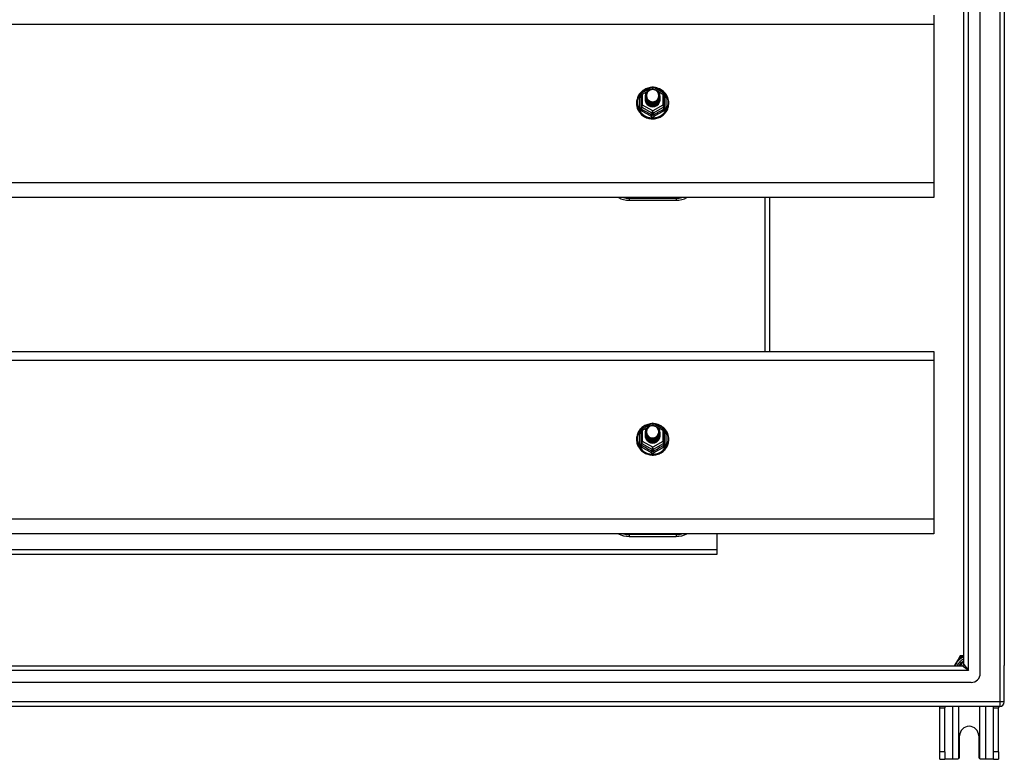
# Model space of a CAD drawing. Header units: inches. Extents: x 56.1 to 140.1, y 33.7 to 68.
# Tile 21 of 22: x 119.1 to 140.1, y 33.7 to 49.5. Entities that reach past the tile are written whole.
import ezdxf

# ---------------------------------------------------------------- set-up
doc = ezdxf.new("R2010")
doc.units = ezdxf.units.IN
doc.header["$MEASUREMENT"] = 0
doc.layers.add('Visible Edges(ANSI)', color=7, linetype='Continuous', lineweight=25)
doc.layers.add('Visible Tangent Edges(ANSI)', color=7, linetype='Continuous', lineweight=25)

msp = doc.modelspace()

# ---------------------------------------------------------------- linework, layer by layer
at = {"layer": 'Visible Edges(ANSI)'}
for p, q in [((139.551, 35.577), (139.551, 66.159)), ((139.197, 35.765), (139.197, 65.971)), ((140.063, 65.994), (140.063, 35.742)), ((138.563, 49.602), (138.563, 49.416)), ((138.563, 49.416), (138.563, 46.031)), ((132.309, 47.913), (132.309, 47.674)), ((132.329, 47.948), (132.544, 48.067)), ((132.409, 47.882), (132.409, 47.883)), ((132.582, 48.067), (132.797, 47.948)), ((132.817, 47.674), (132.817, 47.913)), ((132.309, 47.674), (132.309, 47.629)), ((132.409, 47.87), (132.409, 47.87)), ((132.409, 47.857), (132.409, 47.858)), ((132.409, 47.845), (132.409, 47.845)), ((132.409, 47.832), (132.409, 47.833)), ((132.409, 47.82), (132.409, 47.82)), ((132.409, 47.807), (132.409, 47.807)), ((132.716, 47.876), (132.716, 47.876)), ((132.716, 47.863), (132.716, 47.864)), ((132.716, 47.851), (132.716, 47.851)), ((132.716, 47.838), (132.716, 47.839)), ((132.716, 47.826), (132.716, 47.826)), ((132.716, 47.813), (132.716, 47.814)), ((132.817, 47.629), (132.817, 47.674)), ((132.545, 47.661), (132.543, 47.652)), ((138.563, 46.031), (138.563, 45.717)), ((138.563, 45.717), (98.929, 45.717)), ((132.063, 45.661), (133.063, 45.661)), ((135.063, 42.435), (135.063, 45.717)), ((98.929, 42.435), (138.563, 42.435)), ((138.563, 42.435), (138.563, 42.249)), ((138.563, 42.249), (138.563, 38.864)), ((132.309, 40.746), (132.309, 40.507)), ((132.329, 40.781), (132.544, 40.9)), ((132.582, 40.9), (132.797, 40.781)), ((132.817, 40.507), (132.817, 40.746)), ((132.409, 40.715), (132.409, 40.716)), ((132.409, 40.703), (132.409, 40.703)), ((132.409, 40.69), (132.409, 40.691)), ((132.409, 40.678), (132.409, 40.678)), ((132.409, 40.665), (132.409, 40.666)), ((132.409, 40.653), (132.409, 40.653)), ((132.409, 40.64), (132.409, 40.64)), ((132.716, 40.709), (132.716, 40.709)), ((132.716, 40.696), (132.716, 40.697)), ((132.716, 40.684), (132.716, 40.684)), ((132.716, 40.671), (132.716, 40.672)), ((132.716, 40.659), (132.716, 40.659)), ((132.716, 40.646), (132.716, 40.647)), ((132.309, 40.507), (132.309, 40.462)), ((132.545, 40.494), (132.543, 40.485)), ((132.817, 40.462), (132.817, 40.507)), ((138.563, 38.864), (138.563, 38.55)), ((138.563, 38.55), (98.929, 38.55)), ((132.063, 38.494), (133.063, 38.494)), ((133.938, 38.216), (133.938, 38.55)), ((105.688, 38.117), (133.938, 38.117)), ((133.938, 38.117), (133.938, 38.216)), ((139.115, 35.941), (139.097, 35.909)), ((139.169, 35.951), (139.132, 35.951)), ((139.197, 35.951), (139.169, 35.951)), ((98.96, 35.734), (139.166, 35.734)), ((139.097, 35.909), (138.996, 35.734)), ((140.063, 34.967), (140.063, 35.742)), ((139.354, 35.38), (98.771, 35.38)), ((139.964, 34.868), (98.929, 34.868)), ((138.688, 34.837), (138.688, 34.868)), ((138.793, 34.868), (138.793, 34.837)), ((139.833, 34.837), (139.833, 34.868)), ((139.938, 34.868), (139.938, 34.837)), ((138.688, 33.899), (138.688, 34.837)), ((138.793, 33.899), (138.793, 34.837)), ((139.833, 33.899), (139.833, 34.837)), ((139.938, 33.899), (139.938, 34.837)), ((139.11, 33.805), (139.11, 34.243)), ((139.516, 34.243), (139.516, 33.805)), ((138.688, 33.743), (138.688, 33.899)), ((138.793, 33.899), (138.793, 33.743)), ((139.833, 33.743), (139.833, 33.899)), ((139.938, 33.899), (139.938, 33.743)), ((138.688, 33.743), (138.793, 33.743)), ((138.957, 33.743), (138.793, 33.743)), ((139.048, 33.743), (138.957, 33.743)), ((139.669, 33.743), (139.578, 33.743)), ((139.833, 33.743), (139.669, 33.743)), ((139.833, 33.743), (139.938, 33.743))]:
    msp.add_line(p, q, dxfattribs=at)
at = {"layer": 'Visible Edges(ANSI)', "flags": 128}
for points in [[(132.537, 48.064), (132.512, 48.061), (132.488, 48.057), (132.463, 48.05), (132.44, 48.043), (132.417, 48.033), (132.395, 48.022), (132.373, 48.01), (132.353, 47.996), (132.334, 47.98), (132.316, 47.963), (132.299, 47.945), (132.283, 47.926), (132.269, 47.906), (132.257, 47.885), (132.246, 47.863), (132.237, 47.841), (132.23, 47.817), (132.224, 47.794), (132.22, 47.77), (132.218, 47.746), (132.218, 47.721), (132.219, 47.697), (132.223, 47.673), (132.228, 47.649), (132.235, 47.626), (132.243, 47.603), (132.254, 47.581), (132.266, 47.56), (132.279, 47.539), (132.294, 47.52), (132.311, 47.501), (132.328, 47.484), (132.347, 47.469), (132.367, 47.454), (132.389, 47.441), (132.411, 47.43), (132.433, 47.42), (132.457, 47.412), (132.481, 47.405), (132.505, 47.4), (132.53, 47.397), (132.555, 47.395), (132.58, 47.396), (132.605, 47.398), (132.629, 47.402), (132.654, 47.407), (132.677, 47.414), (132.701, 47.423), (132.723, 47.434), (132.745, 47.446), (132.765, 47.459), (132.785, 47.474), (132.804, 47.49), (132.821, 47.508), (132.837, 47.527), (132.851, 47.546), (132.864, 47.567), (132.876, 47.589), (132.885, 47.611), (132.893, 47.634), (132.9, 47.658), (132.904, 47.682), (132.907, 47.706), (132.908, 47.73)], [(132.43, 47.809), (132.414, 47.848), (132.409, 47.889), (132.417, 47.93), (132.437, 47.967), (132.467, 47.997), (132.505, 48.018), (132.547, 48.027), (132.591, 48.025), (132.632, 48.011), (132.668, 47.986), (132.695, 47.952), (132.712, 47.913), (132.716, 47.87), (132.708, 47.828), (132.688, 47.79), (132.658, 47.758), (132.621, 47.737), (132.578, 47.726), (132.535, 47.727), (132.493, 47.74), (132.458, 47.764), (132.43, 47.796), (132.414, 47.835), (132.409, 47.876)], [(132.409, 47.882), (132.409, 47.878), (132.41, 47.873), (132.41, 47.869), (132.41, 47.864), (132.411, 47.86), (132.412, 47.856), (132.413, 47.851), (132.414, 47.847), (132.415, 47.842), (132.416, 47.838), (132.418, 47.834), (132.419, 47.83), (132.421, 47.826), (132.423, 47.822), (132.425, 47.817), (132.427, 47.813), (132.43, 47.81), (132.432, 47.806), (132.434, 47.802), (132.437, 47.798), (132.44, 47.795), (132.443, 47.791), (132.446, 47.788), (132.449, 47.784)], [(132.447, 47.954), (132.446, 47.951), (132.444, 47.949), (132.443, 47.946), (132.442, 47.943), (132.441, 47.941), (132.44, 47.938), (132.439, 47.935), (132.438, 47.933), (132.438, 47.93), (132.437, 47.927), (132.436, 47.925), (132.436, 47.922), (132.435, 47.919), (132.434, 47.916), (132.434, 47.914), (132.434, 47.911), (132.433, 47.908), (132.433, 47.905), (132.433, 47.902), (132.433, 47.9), (132.433, 47.897), (132.433, 47.894), (132.433, 47.891), (132.433, 47.888)], [(132.433, 47.888), (132.433, 47.886), (132.433, 47.883), (132.433, 47.88), (132.433, 47.877), (132.433, 47.874), (132.433, 47.872), (132.433, 47.869), (132.434, 47.866), (132.434, 47.863), (132.435, 47.861), (132.435, 47.858), (132.436, 47.855), (132.436, 47.852), (132.437, 47.85), (132.438, 47.847), (132.439, 47.844), (132.439, 47.841), (132.44, 47.839), (132.441, 47.836), (132.442, 47.834), (132.444, 47.831), (132.445, 47.828), (132.446, 47.826), (132.447, 47.823)], [(132.449, 47.784), (132.472, 47.765), (132.498, 47.751), (132.526, 47.742), (132.556, 47.739), (132.586, 47.742), (132.615, 47.75), (132.642, 47.764), (132.665, 47.783), (132.684, 47.805), (132.697, 47.832), (132.705, 47.86), (132.707, 47.889), (132.702, 47.918), (132.692, 47.945), (132.675, 47.97), (132.654, 47.991), (132.629, 48.007), (132.601, 48.017), (132.571, 48.021), (132.541, 48.019), (132.512, 48.011), (132.486, 47.997), (132.464, 47.977), (132.447, 47.954)], [(132.908, 47.73), (132.906, 47.761), (132.902, 47.792), (132.894, 47.823), (132.884, 47.852), (132.871, 47.881), (132.855, 47.908), (132.836, 47.934), (132.816, 47.958), (132.793, 47.98), (132.768, 47.999), (132.741, 48.017), (132.712, 48.032), (132.683, 48.044), (132.652, 48.053), (132.621, 48.06), (132.589, 48.064)], [(132.409, 47.87), (132.411, 47.851), (132.414, 47.832), (132.421, 47.814), (132.43, 47.797), (132.441, 47.781), (132.454, 47.766), (132.469, 47.754), (132.486, 47.743), (132.504, 47.735), (132.523, 47.729), (132.543, 47.725), (132.563, 47.724), (132.583, 47.726), (132.603, 47.73), (132.622, 47.736), (132.64, 47.745), (132.656, 47.756), (132.671, 47.769), (132.685, 47.784), (132.696, 47.801), (132.705, 47.818), (132.711, 47.837), (132.715, 47.856), (132.716, 47.876)], [(132.716, 47.87), (132.716, 47.85), (132.712, 47.83), (132.706, 47.81), (132.698, 47.792), (132.687, 47.775), (132.674, 47.759), (132.658, 47.746), (132.641, 47.734), (132.623, 47.725), (132.603, 47.718), (132.583, 47.714), (132.563, 47.712), (132.542, 47.713), (132.522, 47.717), (132.503, 47.723), (132.484, 47.732), (132.467, 47.743), (132.452, 47.756), (132.439, 47.771), (132.428, 47.788), (132.419, 47.806), (132.413, 47.825), (132.41, 47.844), (132.409, 47.864)], [(132.409, 47.857), (132.411, 47.838), (132.414, 47.819), (132.421, 47.801), (132.43, 47.784), (132.441, 47.768), (132.454, 47.754), (132.469, 47.741), (132.486, 47.731), (132.504, 47.722), (132.523, 47.716), (132.543, 47.713), (132.563, 47.712), (132.583, 47.713), (132.603, 47.717), (132.622, 47.724), (132.64, 47.733), (132.656, 47.744), (132.671, 47.757), (132.685, 47.772), (132.696, 47.788), (132.705, 47.806), (132.711, 47.825), (132.715, 47.844), (132.716, 47.863)], [(132.716, 47.857), (132.716, 47.837), (132.712, 47.817), (132.706, 47.798), (132.698, 47.78), (132.687, 47.762), (132.674, 47.747), (132.658, 47.733), (132.641, 47.722), (132.623, 47.712), (132.603, 47.706), (132.583, 47.701), (132.563, 47.7), (132.542, 47.701), (132.522, 47.705), (132.503, 47.711), (132.484, 47.72), (132.467, 47.731), (132.452, 47.744), (132.439, 47.759), (132.428, 47.775), (132.419, 47.793), (132.413, 47.812), (132.41, 47.831), (132.409, 47.851)], [(132.409, 47.845), (132.411, 47.826), (132.414, 47.807), (132.421, 47.789), (132.43, 47.771), (132.441, 47.756), (132.454, 47.741), (132.469, 47.729), (132.486, 47.718), (132.504, 47.71), (132.523, 47.704), (132.543, 47.7), (132.563, 47.699), (132.583, 47.701), (132.603, 47.705), (132.622, 47.711), (132.64, 47.72), (132.656, 47.731), (132.671, 47.744), (132.685, 47.759), (132.696, 47.776), (132.705, 47.793), (132.711, 47.812), (132.715, 47.831), (132.716, 47.851)], [(132.716, 47.845), (132.716, 47.825), (132.712, 47.805), (132.706, 47.785), (132.698, 47.767), (132.687, 47.75), (132.674, 47.734), (132.658, 47.721), (132.641, 47.709), (132.623, 47.7), (132.603, 47.693), (132.583, 47.689), (132.563, 47.687), (132.542, 47.688), (132.522, 47.692), (132.503, 47.698), (132.484, 47.707), (132.467, 47.718), (132.452, 47.731), (132.439, 47.746), (132.428, 47.763), (132.419, 47.781), (132.413, 47.8), (132.41, 47.819), (132.409, 47.839)], [(132.409, 47.832), (132.411, 47.813), (132.414, 47.794), (132.421, 47.776), (132.43, 47.759), (132.441, 47.743), (132.454, 47.729), (132.469, 47.716), (132.486, 47.706), (132.504, 47.697), (132.523, 47.691), (132.543, 47.688), (132.563, 47.687), (132.583, 47.688), (132.603, 47.692), (132.622, 47.699), (132.64, 47.708), (132.656, 47.719), (132.671, 47.732), (132.685, 47.747), (132.696, 47.763), (132.705, 47.781), (132.711, 47.799), (132.715, 47.819), (132.716, 47.838)], [(132.716, 47.832), (132.716, 47.812), (132.712, 47.792), (132.706, 47.773), (132.698, 47.754), (132.687, 47.737), (132.674, 47.722), (132.658, 47.708), (132.641, 47.697), (132.623, 47.687), (132.603, 47.68), (132.583, 47.676), (132.563, 47.675), (132.542, 47.676), (132.522, 47.679), (132.503, 47.686), (132.484, 47.695), (132.467, 47.706), (132.452, 47.719), (132.439, 47.734), (132.428, 47.75), (132.419, 47.768), (132.413, 47.787), (132.41, 47.806), (132.409, 47.826)], [(132.409, 47.82), (132.411, 47.8), (132.414, 47.782), (132.421, 47.764), (132.43, 47.746), (132.441, 47.731), (132.454, 47.716), (132.469, 47.704), (132.486, 47.693), (132.504, 47.685), (132.523, 47.679), (132.543, 47.675), (132.563, 47.674), (132.583, 47.676), (132.603, 47.68), (132.622, 47.686), (132.64, 47.695), (132.656, 47.706), (132.671, 47.719), (132.685, 47.734), (132.696, 47.751), (132.705, 47.768), (132.711, 47.787), (132.715, 47.806), (132.716, 47.826)], [(132.716, 47.82), (132.716, 47.8), (132.712, 47.78), (132.706, 47.76), (132.698, 47.742), (132.687, 47.725), (132.674, 47.709), (132.658, 47.696), (132.641, 47.684), (132.623, 47.675), (132.603, 47.668), (132.583, 47.664), (132.563, 47.662), (132.542, 47.663), (132.522, 47.667), (132.503, 47.673), (132.484, 47.682), (132.467, 47.693), (132.452, 47.706), (132.439, 47.721), (132.428, 47.738), (132.419, 47.756), (132.413, 47.774), (132.41, 47.794), (132.409, 47.814)], [(132.409, 47.807), (132.411, 47.788), (132.414, 47.769), (132.421, 47.751), (132.43, 47.734), (132.441, 47.718), (132.454, 47.704), (132.469, 47.691), (132.486, 47.681), (132.504, 47.672), (132.523, 47.666), (132.543, 47.663), (132.563, 47.662), (132.583, 47.663), (132.603, 47.667), (132.622, 47.674), (132.64, 47.683), (132.656, 47.694), (132.671, 47.707), (132.685, 47.722), (132.696, 47.738), (132.705, 47.756), (132.711, 47.774), (132.715, 47.794), (132.716, 47.813)], [(132.543, 47.652), (132.535, 47.654), (132.527, 47.655), (132.519, 47.657), (132.511, 47.66), (132.504, 47.663), (132.496, 47.666), (132.489, 47.67), (132.482, 47.674), (132.475, 47.678), (132.469, 47.683), (132.462, 47.688), (132.456, 47.694), (132.451, 47.699), (132.445, 47.705), (132.44, 47.712), (132.436, 47.718), (132.431, 47.725), (132.427, 47.732), (132.424, 47.739), (132.421, 47.746), (132.418, 47.754), (132.416, 47.761), (132.414, 47.769), (132.413, 47.777)], [(132.447, 47.823), (132.447, 47.823), (132.446, 47.822), (132.445, 47.822), (132.444, 47.821), (132.444, 47.82), (132.443, 47.82), (132.442, 47.819), (132.442, 47.819), (132.441, 47.818), (132.44, 47.817), (132.439, 47.817), (132.439, 47.816), (132.438, 47.816), (132.437, 47.815), (132.437, 47.814), (132.436, 47.814), (132.435, 47.813), (132.434, 47.813), (132.434, 47.812), (132.433, 47.811), (132.432, 47.811), (132.432, 47.81), (132.431, 47.81), (132.43, 47.809)], [(132.537, 40.897), (132.512, 40.894), (132.488, 40.89), (132.463, 40.883), (132.44, 40.876), (132.417, 40.866), (132.395, 40.855), (132.373, 40.843), (132.353, 40.829), (132.334, 40.813), (132.316, 40.796), (132.299, 40.778), (132.283, 40.759), (132.269, 40.739), (132.257, 40.718), (132.246, 40.696), (132.237, 40.674), (132.23, 40.65), (132.224, 40.627), (132.22, 40.603), (132.218, 40.579), (132.218, 40.554), (132.219, 40.53), (132.223, 40.506), (132.228, 40.482), (132.235, 40.459), (132.243, 40.436), (132.254, 40.414), (132.266, 40.393), (132.279, 40.372), (132.294, 40.353), (132.311, 40.334), (132.328, 40.317), (132.347, 40.302), (132.367, 40.287), (132.389, 40.274), (132.411, 40.263), (132.433, 40.253), (132.457, 40.245), (132.481, 40.238), (132.505, 40.233), (132.53, 40.23), (132.555, 40.228), (132.58, 40.229), (132.605, 40.231), (132.629, 40.235), (132.654, 40.24), (132.677, 40.247), (132.701, 40.256), (132.723, 40.267), (132.745, 40.279), (132.765, 40.292), (132.785, 40.307), (132.804, 40.323), (132.821, 40.341), (132.837, 40.36), (132.851, 40.379), (132.864, 40.4), (132.876, 40.422), (132.885, 40.444), (132.893, 40.467), (132.9, 40.491), (132.904, 40.515), (132.907, 40.539), (132.908, 40.563)], [(132.43, 40.642), (132.414, 40.681), (132.409, 40.722), (132.417, 40.763), (132.437, 40.8), (132.467, 40.83), (132.505, 40.851), (132.547, 40.86), (132.591, 40.858), (132.632, 40.844), (132.668, 40.819), (132.695, 40.785), (132.712, 40.746), (132.716, 40.703), (132.708, 40.661), (132.688, 40.623), (132.658, 40.591), (132.621, 40.57), (132.578, 40.559), (132.535, 40.56), (132.493, 40.573), (132.458, 40.597), (132.43, 40.629), (132.414, 40.668), (132.409, 40.709)], [(132.447, 40.787), (132.446, 40.784), (132.444, 40.782), (132.443, 40.779), (132.442, 40.776), (132.441, 40.774), (132.44, 40.771), (132.439, 40.768), (132.438, 40.766), (132.438, 40.763), (132.437, 40.76), (132.436, 40.758), (132.436, 40.755), (132.435, 40.752), (132.434, 40.749), (132.434, 40.747), (132.434, 40.744), (132.433, 40.741), (132.433, 40.738), (132.433, 40.735), (132.433, 40.733), (132.433, 40.73), (132.433, 40.727), (132.433, 40.724), (132.433, 40.721)], [(132.449, 40.617), (132.472, 40.598), (132.498, 40.584), (132.526, 40.575), (132.556, 40.572), (132.586, 40.575), (132.615, 40.583), (132.642, 40.597), (132.665, 40.616), (132.684, 40.638), (132.697, 40.665), (132.705, 40.693), (132.707, 40.722), (132.702, 40.751), (132.692, 40.778), (132.675, 40.803), (132.654, 40.824), (132.629, 40.84), (132.601, 40.85), (132.571, 40.854), (132.541, 40.852), (132.512, 40.844), (132.486, 40.83), (132.464, 40.81), (132.447, 40.787)], [(132.908, 40.563), (132.906, 40.594), (132.902, 40.625), (132.894, 40.656), (132.884, 40.685), (132.871, 40.714), (132.855, 40.741), (132.836, 40.767), (132.816, 40.791), (132.793, 40.813), (132.768, 40.832), (132.741, 40.85), (132.712, 40.865), (132.683, 40.877), (132.652, 40.886), (132.621, 40.893), (132.589, 40.897)], [(132.409, 40.715), (132.409, 40.711), (132.41, 40.706), (132.41, 40.702), (132.41, 40.697), (132.411, 40.693), (132.412, 40.689), (132.413, 40.684), (132.414, 40.68), (132.415, 40.675), (132.416, 40.671), (132.418, 40.667), (132.419, 40.663), (132.421, 40.659), (132.423, 40.655), (132.425, 40.65), (132.427, 40.646), (132.43, 40.643), (132.432, 40.639), (132.434, 40.635), (132.437, 40.631), (132.44, 40.628), (132.443, 40.624), (132.446, 40.621), (132.449, 40.617)], [(132.409, 40.703), (132.411, 40.684), (132.414, 40.665), (132.421, 40.647), (132.43, 40.63), (132.441, 40.614), (132.454, 40.599), (132.469, 40.587), (132.486, 40.576), (132.504, 40.568), (132.523, 40.562), (132.543, 40.558), (132.563, 40.557), (132.583, 40.559), (132.603, 40.563), (132.622, 40.569), (132.64, 40.578), (132.656, 40.589), (132.671, 40.602), (132.685, 40.617), (132.696, 40.634), (132.705, 40.651), (132.711, 40.67), (132.715, 40.689), (132.716, 40.709)], [(132.716, 40.703), (132.716, 40.683), (132.712, 40.663), (132.706, 40.643), (132.698, 40.625), (132.687, 40.608), (132.674, 40.592), (132.658, 40.579), (132.641, 40.567), (132.623, 40.558), (132.603, 40.551), (132.583, 40.547), (132.563, 40.545), (132.542, 40.546), (132.522, 40.55), (132.503, 40.556), (132.484, 40.565), (132.467, 40.576), (132.452, 40.589), (132.439, 40.604), (132.428, 40.621), (132.419, 40.639), (132.413, 40.658), (132.41, 40.677), (132.409, 40.697)], [(132.409, 40.69), (132.411, 40.671), (132.414, 40.652), (132.421, 40.634), (132.43, 40.617), (132.441, 40.601), (132.454, 40.587), (132.469, 40.574), (132.486, 40.564), (132.504, 40.555), (132.523, 40.549), (132.543, 40.546), (132.563, 40.545), (132.583, 40.546), (132.603, 40.55), (132.622, 40.557), (132.64, 40.566), (132.656, 40.577), (132.671, 40.59), (132.685, 40.605), (132.696, 40.621), (132.705, 40.639), (132.711, 40.658), (132.715, 40.677), (132.716, 40.696)], [(132.716, 40.69), (132.716, 40.67), (132.712, 40.65), (132.706, 40.631), (132.698, 40.613), (132.687, 40.595), (132.674, 40.58), (132.658, 40.566), (132.641, 40.555), (132.623, 40.545), (132.603, 40.539), (132.583, 40.534), (132.563, 40.533), (132.542, 40.534), (132.522, 40.538), (132.503, 40.544), (132.484, 40.553), (132.467, 40.564), (132.452, 40.577), (132.439, 40.592), (132.428, 40.608), (132.419, 40.626), (132.413, 40.645), (132.41, 40.664), (132.409, 40.684)], [(132.409, 40.678), (132.411, 40.659), (132.414, 40.64), (132.421, 40.622), (132.43, 40.604), (132.441, 40.589), (132.454, 40.574), (132.469, 40.562), (132.486, 40.551), (132.504, 40.543), (132.523, 40.537), (132.543, 40.533), (132.563, 40.532), (132.583, 40.534), (132.603, 40.538), (132.622, 40.544), (132.64, 40.553), (132.656, 40.564), (132.671, 40.577), (132.685, 40.592), (132.696, 40.609), (132.705, 40.626), (132.711, 40.645), (132.715, 40.664), (132.716, 40.684)], [(132.716, 40.678), (132.716, 40.658), (132.712, 40.638), (132.706, 40.618), (132.698, 40.6), (132.687, 40.583), (132.674, 40.567), (132.658, 40.554), (132.641, 40.542), (132.623, 40.533), (132.603, 40.526), (132.583, 40.522), (132.563, 40.52), (132.542, 40.521), (132.522, 40.525), (132.503, 40.531), (132.484, 40.54), (132.467, 40.551), (132.452, 40.564), (132.439, 40.579), (132.428, 40.596), (132.419, 40.614), (132.413, 40.633), (132.41, 40.652), (132.409, 40.672)], [(132.409, 40.665), (132.411, 40.646), (132.414, 40.627), (132.421, 40.609), (132.43, 40.592), (132.441, 40.576), (132.454, 40.562), (132.469, 40.549), (132.486, 40.539), (132.504, 40.53), (132.523, 40.524), (132.543, 40.521), (132.563, 40.52), (132.583, 40.521), (132.603, 40.525), (132.622, 40.532), (132.64, 40.541), (132.656, 40.552), (132.671, 40.565), (132.685, 40.58), (132.696, 40.596), (132.705, 40.614), (132.711, 40.632), (132.715, 40.652), (132.716, 40.671)], [(132.716, 40.665), (132.716, 40.645), (132.712, 40.625), (132.706, 40.606), (132.698, 40.587), (132.687, 40.57), (132.674, 40.555), (132.658, 40.541), (132.641, 40.53), (132.623, 40.52), (132.603, 40.513), (132.583, 40.509), (132.563, 40.508), (132.542, 40.509), (132.522, 40.512), (132.503, 40.519), (132.484, 40.528), (132.467, 40.539), (132.452, 40.552), (132.439, 40.567), (132.428, 40.583), (132.419, 40.601), (132.413, 40.62), (132.41, 40.639), (132.409, 40.659)], [(132.409, 40.653), (132.411, 40.633), (132.414, 40.615), (132.421, 40.597), (132.43, 40.579), (132.441, 40.564), (132.454, 40.549), (132.469, 40.537), (132.486, 40.526), (132.504, 40.518), (132.523, 40.512), (132.543, 40.508), (132.563, 40.507), (132.583, 40.509), (132.603, 40.513), (132.622, 40.519), (132.64, 40.528), (132.656, 40.539), (132.671, 40.552), (132.685, 40.567), (132.696, 40.584), (132.705, 40.601), (132.711, 40.62), (132.715, 40.639), (132.716, 40.659)], [(132.716, 40.653), (132.716, 40.633), (132.712, 40.613), (132.706, 40.593), (132.698, 40.575), (132.687, 40.558), (132.674, 40.542), (132.658, 40.529), (132.641, 40.517), (132.623, 40.508), (132.603, 40.501), (132.583, 40.497), (132.563, 40.495), (132.542, 40.496), (132.522, 40.5), (132.503, 40.506), (132.484, 40.515), (132.467, 40.526), (132.452, 40.539), (132.439, 40.554), (132.428, 40.571), (132.419, 40.589), (132.413, 40.607), (132.41, 40.627), (132.409, 40.647)], [(132.409, 40.64), (132.411, 40.621), (132.414, 40.602), (132.421, 40.584), (132.43, 40.567), (132.441, 40.551), (132.454, 40.537), (132.469, 40.524), (132.486, 40.514), (132.504, 40.505), (132.523, 40.499), (132.543, 40.496), (132.563, 40.495), (132.583, 40.496), (132.603, 40.5), (132.622, 40.507), (132.64, 40.516), (132.656, 40.527), (132.671, 40.54), (132.685, 40.555), (132.696, 40.571), (132.705, 40.589), (132.711, 40.607), (132.715, 40.627), (132.716, 40.646)], [(132.543, 40.485), (132.535, 40.487), (132.527, 40.488), (132.519, 40.49), (132.511, 40.493), (132.504, 40.496), (132.496, 40.499), (132.489, 40.503), (132.482, 40.507), (132.475, 40.511), (132.469, 40.516), (132.462, 40.521), (132.456, 40.527), (132.451, 40.532), (132.445, 40.538), (132.44, 40.545), (132.436, 40.551), (132.431, 40.558), (132.427, 40.565), (132.424, 40.572), (132.421, 40.579), (132.418, 40.587), (132.416, 40.594), (132.414, 40.602), (132.413, 40.61)], [(132.447, 40.656), (132.447, 40.656), (132.446, 40.655), (132.445, 40.655), (132.444, 40.654), (132.444, 40.653), (132.443, 40.653), (132.442, 40.652), (132.442, 40.652), (132.441, 40.651), (132.44, 40.65), (132.439, 40.65), (132.439, 40.649), (132.438, 40.649), (132.437, 40.648), (132.437, 40.647), (132.436, 40.647), (132.435, 40.646), (132.434, 40.646), (132.434, 40.645), (132.433, 40.644), (132.432, 40.644), (132.432, 40.643), (132.431, 40.643), (132.43, 40.642)], [(132.433, 40.721), (132.433, 40.719), (132.433, 40.716), (132.433, 40.713), (132.433, 40.71), (132.433, 40.707), (132.433, 40.705), (132.433, 40.702), (132.434, 40.699), (132.434, 40.696), (132.435, 40.694), (132.435, 40.691), (132.436, 40.688), (132.436, 40.685), (132.437, 40.683), (132.438, 40.68), (132.439, 40.677), (132.439, 40.674), (132.44, 40.672), (132.441, 40.669), (132.442, 40.667), (132.444, 40.664), (132.445, 40.661), (132.446, 40.659), (132.447, 40.656)], [(139.092, 33.761), (139.09, 33.76), (139.089, 33.758), (139.087, 33.757), (139.086, 33.756), (139.084, 33.754), (139.082, 33.753), (139.08, 33.752), (139.079, 33.751), (139.077, 33.75), (139.075, 33.749), (139.073, 33.748), (139.071, 33.747), (139.069, 33.747), (139.067, 33.746), (139.065, 33.745), (139.063, 33.745), (139.061, 33.744), (139.059, 33.744), (139.057, 33.744), (139.055, 33.743), (139.054, 33.743), (139.052, 33.743), (139.05, 33.743), (139.048, 33.743)], [(139.578, 33.743), (139.576, 33.743), (139.574, 33.743), (139.572, 33.743), (139.57, 33.743), (139.568, 33.744), (139.566, 33.744), (139.564, 33.744), (139.562, 33.745), (139.56, 33.745), (139.558, 33.746), (139.556, 33.747), (139.554, 33.747), (139.552, 33.748), (139.551, 33.749), (139.549, 33.75), (139.547, 33.751), (139.545, 33.752), (139.543, 33.753), (139.542, 33.754), (139.54, 33.756), (139.538, 33.757), (139.537, 33.758), (139.535, 33.76), (139.534, 33.761)]]:
    msp.add_lwpolyline(points, dxfattribs=at)
at = {"layer": 'Visible Edges(ANSI)'}
for centre, radius, start, end in [((132.348, 47.913), 0.0394, 119.1745, 180), ((132.563, 48.033), 0.0394, 60.8255, 119.1745), ((132.777, 47.913), 0.0394, 0, 60.8255), ((132.063, 46.161), 0.5, 242.5014, 270), ((133.063, 46.161), 0.5, 270, 297.4986), ((132.348, 40.746), 0.0394, 119.1745, 180), ((132.563, 40.866), 0.0394, 60.8255, 119.1745), ((132.777, 40.746), 0.0394, 0, 60.8255), ((132.063, 38.994), 0.5, 242.5014, 270), ((133.063, 38.994), 0.5, 270, 297.4986), ((139.313, 35.618), 0.325, 110.9514, 159.0486), ((139.132, 35.931), 0.0197, 90, 150), ((139.313, 35.618), 0.226, 120.8668, 149.1332), ((139.166, 35.765), 0.031, 270, 0), ((139.354, 35.577), 0.197, 270, 0), ((139.964, 34.967), 0.099, 270, 0), ((139.313, 34.243), 0.203, 0, 180), ((139.048, 33.805), 0.062, 314.9335, 0), ((139.578, 33.805), 0.062, 180, 225.0665)]:
    msp.add_arc(centre, radius, start, end, dxfattribs=at)
for centre, major_axis, start_param, end_param in [((132.563, 47.889), (0.134, 0), 3.671471, 8.899926), ((132.563, 47.804), (-0.158, 0), 6.032414, 9.675269), ((132.563, 47.884), (0.154, 0), 3.669461, 3.875388), ((132.563, 40.722), (0.134, 0), 3.671471, 8.899926), ((132.563, 40.637), (-0.158, 0), 6.032414, 9.675269), ((132.563, 40.717), (0.154, 0), 3.669461, 3.875388)]:
    msp.add_ellipse(centre, major_axis=major_axis, ratio=0.966998, start_param=start_param, end_param=end_param, dxfattribs=at)
at = {"layer": 'Visible Tangent Edges(ANSI)'}
for p, q in [((139.964, 66.769), (139.964, 34.967)), ((139.296, 35.635), (139.296, 66.101)), ((98.929, 49.416), (138.563, 49.416)), ((132.348, 47.923), (132.446, 47.978)), ((132.348, 47.684), (132.348, 47.923)), ((132.531, 48.025), (132.563, 48.043)), ((132.563, 48.043), (132.597, 48.024)), ((132.673, 47.982), (132.777, 47.923)), ((132.777, 47.923), (132.777, 47.684)), ((132.285, 47.626), (132.285, 47.853)), ((132.563, 47.564), (132.348, 47.684)), ((132.777, 47.684), (132.563, 47.564)), ((132.841, 47.853), (132.841, 47.626)), ((132.329, 47.641), (132.543, 47.521)), ((132.329, 47.596), (132.329, 47.641)), ((132.543, 47.521), (132.543, 47.476)), ((132.582, 47.521), (132.797, 47.641)), ((132.582, 47.476), (132.582, 47.521)), ((132.797, 47.641), (132.797, 47.596)), ((138.563, 46.031), (98.929, 46.031)), ((133.063, 45.7), (132.063, 45.7)), ((132.063, 45.7), (132.063, 45.661)), ((133.063, 45.7), (133.063, 45.661)), ((134.964, 42.435), (134.964, 45.717)), ((98.929, 42.249), (138.563, 42.249)), ((132.348, 40.756), (132.446, 40.811)), ((132.348, 40.517), (132.348, 40.756)), ((132.531, 40.858), (132.563, 40.876)), ((132.563, 40.876), (132.597, 40.857)), ((132.673, 40.815), (132.777, 40.756)), ((132.777, 40.756), (132.777, 40.517)), ((132.285, 40.459), (132.285, 40.686)), ((132.841, 40.686), (132.841, 40.459)), ((132.329, 40.474), (132.543, 40.354)), ((132.329, 40.429), (132.329, 40.474)), ((132.563, 40.397), (132.348, 40.517)), ((132.543, 40.354), (132.543, 40.309)), ((132.777, 40.517), (132.563, 40.397)), ((132.582, 40.354), (132.797, 40.474)), ((132.582, 40.309), (132.582, 40.354)), ((132.797, 40.474), (132.797, 40.429)), ((138.563, 38.864), (98.929, 38.864)), ((133.063, 38.533), (132.063, 38.533)), ((132.063, 38.533), (132.063, 38.494)), ((133.063, 38.533), (133.063, 38.494)), ((105.688, 38.216), (133.938, 38.216)), ((139.114, 35.899), (139.132, 35.931)), ((139.115, 35.941), (139.132, 35.931)), ((139.132, 35.931), (139.132, 35.951)), ((139.132, 35.931), (139.169, 35.931)), ((139.169, 35.931), (139.169, 35.951)), ((139.114, 35.899), (139.097, 35.909)), ((139.296, 35.635), (139.166, 35.734)), ((139.197, 35.765), (139.296, 35.635)), ((139.296, 35.635), (98.83, 35.635)), ((139.964, 34.967), (98.162, 34.967)), ((138.957, 34.868), (138.957, 33.743)), ((139.092, 33.761), (139.092, 34.868)), ((139.534, 34.868), (139.534, 33.761)), ((139.669, 33.743), (139.669, 34.868)), ((139.964, 34.967), (139.964, 34.868)), ((140.063, 34.967), (139.964, 34.967)), ((138.688, 34.837), (138.793, 34.837)), ((139.833, 34.837), (139.938, 34.837)), ((138.793, 33.899), (138.688, 33.899)), ((139.938, 33.899), (139.833, 33.899))]:
    msp.add_line(p, q, dxfattribs=at)
at = {"layer": 'Visible Tangent Edges(ANSI)', "flags": 128}
for points in [[(132.309, 47.906), (132.307, 47.904), (132.305, 47.902), (132.303, 47.9), (132.302, 47.898), (132.3, 47.896), (132.299, 47.894), (132.297, 47.892), (132.296, 47.89), (132.294, 47.888), (132.293, 47.886), (132.292, 47.884), (132.291, 47.881), (132.29, 47.879), (132.289, 47.877), (132.288, 47.874), (132.287, 47.872), (132.287, 47.87), (132.286, 47.867), (132.286, 47.865), (132.285, 47.863), (132.285, 47.86), (132.285, 47.858), (132.285, 47.855), (132.285, 47.853)], [(132.841, 47.853), (132.841, 47.855), (132.841, 47.858), (132.841, 47.86), (132.84, 47.863), (132.84, 47.865), (132.839, 47.867), (132.839, 47.87), (132.838, 47.872), (132.837, 47.874), (132.837, 47.877), (132.836, 47.879), (132.835, 47.881), (132.834, 47.884), (132.832, 47.886), (132.831, 47.888), (132.83, 47.89), (132.828, 47.892), (132.827, 47.894), (132.825, 47.896), (132.824, 47.898), (132.822, 47.9), (132.82, 47.902), (132.819, 47.904), (132.817, 47.906)], [(132.285, 47.626), (132.285, 47.623), (132.285, 47.619), (132.285, 47.616), (132.286, 47.613), (132.286, 47.61), (132.287, 47.607), (132.288, 47.603), (132.289, 47.6), (132.29, 47.597), (132.292, 47.595), (132.293, 47.592), (132.295, 47.589), (132.296, 47.586), (132.298, 47.584), (132.3, 47.581), (132.302, 47.579), (132.304, 47.576), (132.307, 47.574), (132.309, 47.572), (132.311, 47.57), (132.314, 47.568), (132.317, 47.566), (132.319, 47.565), (132.322, 47.563)], [(132.329, 47.596), (132.327, 47.597), (132.326, 47.597), (132.324, 47.598), (132.323, 47.599), (132.322, 47.6), (132.32, 47.601), (132.319, 47.602), (132.318, 47.603), (132.317, 47.605), (132.316, 47.606), (132.315, 47.607), (132.314, 47.609), (132.313, 47.61), (132.313, 47.612), (132.312, 47.613), (132.311, 47.615), (132.311, 47.617), (132.31, 47.618), (132.31, 47.62), (132.309, 47.622), (132.309, 47.624), (132.309, 47.625), (132.309, 47.627), (132.309, 47.629)], [(132.582, 47.476), (132.581, 47.475), (132.579, 47.474), (132.578, 47.473), (132.576, 47.473), (132.575, 47.472), (132.573, 47.472), (132.571, 47.471), (132.57, 47.471), (132.568, 47.47), (132.566, 47.47), (132.565, 47.47), (132.563, 47.47), (132.561, 47.47), (132.559, 47.47), (132.558, 47.47), (132.556, 47.471), (132.554, 47.471), (132.553, 47.472), (132.551, 47.472), (132.549, 47.473), (132.548, 47.473), (132.546, 47.474), (132.545, 47.475), (132.543, 47.476)], [(132.817, 47.629), (132.817, 47.627), (132.817, 47.625), (132.816, 47.624), (132.816, 47.622), (132.816, 47.62), (132.815, 47.618), (132.815, 47.617), (132.814, 47.615), (132.814, 47.613), (132.813, 47.612), (132.812, 47.61), (132.811, 47.609), (132.811, 47.607), (132.81, 47.606), (132.809, 47.605), (132.807, 47.603), (132.806, 47.602), (132.805, 47.601), (132.804, 47.6), (132.803, 47.599), (132.801, 47.598), (132.8, 47.597), (132.798, 47.597), (132.797, 47.596)], [(132.804, 47.563), (132.806, 47.565), (132.809, 47.566), (132.812, 47.568), (132.814, 47.57), (132.817, 47.572), (132.819, 47.574), (132.821, 47.576), (132.823, 47.579), (132.825, 47.581), (132.827, 47.584), (132.829, 47.586), (132.831, 47.589), (132.833, 47.592), (132.834, 47.595), (132.835, 47.597), (132.836, 47.6), (132.838, 47.603), (132.838, 47.607), (132.839, 47.61), (132.84, 47.613), (132.84, 47.616), (132.841, 47.619), (132.841, 47.623), (132.841, 47.626)], [(132.525, 47.45), (132.528, 47.448), (132.531, 47.447), (132.534, 47.445), (132.537, 47.444), (132.54, 47.443), (132.543, 47.442), (132.547, 47.441), (132.55, 47.44), (132.553, 47.44), (132.556, 47.439), (132.56, 47.439), (132.563, 47.439), (132.566, 47.439), (132.569, 47.439), (132.573, 47.44), (132.576, 47.44), (132.579, 47.441), (132.582, 47.442), (132.585, 47.443), (132.588, 47.444), (132.591, 47.445), (132.594, 47.447), (132.597, 47.448), (132.6, 47.45)], [(132.309, 40.739), (132.307, 40.737), (132.305, 40.735), (132.303, 40.733), (132.302, 40.731), (132.3, 40.729), (132.299, 40.727), (132.297, 40.725), (132.296, 40.723), (132.294, 40.721), (132.293, 40.719), (132.292, 40.717), (132.291, 40.714), (132.29, 40.712), (132.289, 40.71), (132.288, 40.707), (132.287, 40.705), (132.287, 40.703), (132.286, 40.7), (132.286, 40.698), (132.285, 40.696), (132.285, 40.693), (132.285, 40.691), (132.285, 40.688), (132.285, 40.686)], [(132.841, 40.686), (132.841, 40.688), (132.841, 40.691), (132.841, 40.693), (132.84, 40.696), (132.84, 40.698), (132.839, 40.7), (132.839, 40.703), (132.838, 40.705), (132.837, 40.707), (132.837, 40.71), (132.836, 40.712), (132.835, 40.714), (132.834, 40.717), (132.832, 40.719), (132.831, 40.721), (132.83, 40.723), (132.828, 40.725), (132.827, 40.727), (132.825, 40.729), (132.824, 40.731), (132.822, 40.733), (132.82, 40.735), (132.819, 40.737), (132.817, 40.739)], [(132.285, 40.459), (132.285, 40.456), (132.285, 40.452), (132.285, 40.449), (132.286, 40.446), (132.286, 40.443), (132.287, 40.44), (132.288, 40.436), (132.289, 40.433), (132.29, 40.43), (132.292, 40.428), (132.293, 40.425), (132.295, 40.422), (132.296, 40.419), (132.298, 40.417), (132.3, 40.414), (132.302, 40.412), (132.304, 40.409), (132.307, 40.407), (132.309, 40.405), (132.311, 40.403), (132.314, 40.401), (132.317, 40.399), (132.319, 40.398), (132.322, 40.396)], [(132.329, 40.429), (132.327, 40.43), (132.326, 40.43), (132.324, 40.431), (132.323, 40.432), (132.322, 40.433), (132.32, 40.434), (132.319, 40.435), (132.318, 40.436), (132.317, 40.438), (132.316, 40.439), (132.315, 40.44), (132.314, 40.442), (132.313, 40.443), (132.313, 40.445), (132.312, 40.446), (132.311, 40.448), (132.311, 40.45), (132.31, 40.451), (132.31, 40.453), (132.309, 40.455), (132.309, 40.457), (132.309, 40.458), (132.309, 40.46), (132.309, 40.462)], [(132.817, 40.462), (132.817, 40.46), (132.817, 40.458), (132.816, 40.457), (132.816, 40.455), (132.816, 40.453), (132.815, 40.451), (132.815, 40.45), (132.814, 40.448), (132.814, 40.446), (132.813, 40.445), (132.812, 40.443), (132.811, 40.442), (132.811, 40.44), (132.81, 40.439), (132.809, 40.438), (132.807, 40.436), (132.806, 40.435), (132.805, 40.434), (132.804, 40.433), (132.803, 40.432), (132.801, 40.431), (132.8, 40.43), (132.798, 40.43), (132.797, 40.429)], [(132.804, 40.396), (132.806, 40.398), (132.809, 40.399), (132.812, 40.401), (132.814, 40.403), (132.817, 40.405), (132.819, 40.407), (132.821, 40.409), (132.823, 40.412), (132.825, 40.414), (132.827, 40.417), (132.829, 40.419), (132.831, 40.422), (132.833, 40.425), (132.834, 40.428), (132.835, 40.43), (132.836, 40.433), (132.838, 40.436), (132.838, 40.44), (132.839, 40.443), (132.84, 40.446), (132.84, 40.449), (132.841, 40.452), (132.841, 40.456), (132.841, 40.459)], [(132.525, 40.283), (132.528, 40.281), (132.531, 40.28), (132.534, 40.278), (132.537, 40.277), (132.54, 40.276), (132.543, 40.275), (132.547, 40.274), (132.55, 40.273), (132.553, 40.273), (132.556, 40.272), (132.56, 40.272), (132.563, 40.272), (132.566, 40.272), (132.569, 40.272), (132.573, 40.273), (132.576, 40.273), (132.579, 40.274), (132.582, 40.275), (132.585, 40.276), (132.588, 40.277), (132.591, 40.278), (132.594, 40.28), (132.597, 40.281), (132.6, 40.283)], [(132.582, 40.309), (132.581, 40.308), (132.579, 40.307), (132.578, 40.306), (132.576, 40.306), (132.575, 40.305), (132.573, 40.305), (132.571, 40.304), (132.57, 40.304), (132.568, 40.303), (132.566, 40.303), (132.565, 40.303), (132.563, 40.303), (132.561, 40.303), (132.559, 40.303), (132.558, 40.303), (132.556, 40.304), (132.554, 40.304), (132.553, 40.305), (132.551, 40.305), (132.549, 40.306), (132.548, 40.306), (132.546, 40.307), (132.545, 40.308), (132.543, 40.309)], [(139.169, 35.931), (139.17, 35.931), (139.171, 35.931), (139.172, 35.932), (139.173, 35.932), (139.175, 35.932), (139.176, 35.932), (139.177, 35.932), (139.178, 35.933), (139.179, 35.933), (139.18, 35.933), (139.181, 35.933), (139.183, 35.934), (139.184, 35.934), (139.185, 35.934), (139.186, 35.934), (139.187, 35.934), (139.188, 35.935), (139.19, 35.935), (139.191, 35.935), (139.192, 35.935), (139.193, 35.936), (139.194, 35.936), (139.195, 35.936), (139.197, 35.936)], [(139.003, 35.734), (139.007, 35.742), (139.01, 35.749), (139.014, 35.757), (139.018, 35.764), (139.022, 35.772), (139.027, 35.779), (139.031, 35.787), (139.035, 35.794), (139.04, 35.802), (139.044, 35.809), (139.049, 35.816), (139.054, 35.823), (139.059, 35.83), (139.063, 35.837), (139.068, 35.843), (139.073, 35.85), (139.078, 35.856), (139.083, 35.863), (139.088, 35.869), (139.093, 35.875), (139.098, 35.881), (139.103, 35.887), (139.109, 35.893), (139.114, 35.899)]]:
    msp.add_lwpolyline(points, dxfattribs=at)
at = {"layer": 'Visible Tangent Edges(ANSI)'}
for centre, radius, start, end in [((132.063, 46.169), 0.469, 254.5326, 270), ((133.063, 46.169), 0.469, 270, 285.4674), ((132.063, 39.002), 0.469, 254.5326, 270), ((133.063, 39.002), 0.469, 270, 285.4674), ((139.313, 35.618), 0.344, 114.6913, 125.3087), ((139.313, 35.618), 0.285, 114.01, 155.99), ((139.313, 35.618), 0.246, 118.1642, 151.8358)]:
    msp.add_arc(centre, radius, start, end, dxfattribs=at)
for centre, major_axis, ratio, start_param, end_param in [((132.563, 47.736), (0.331, 0), 0.966998, 1.708073, 7.716705), ((132.348, 47.913), (-0.0394, 0), 0.254784, 4.712389, 6.283185), ((132.348, 47.913), (-0.0192, 0.0344), 0.127392, 4.936728, 6.283185), ((132.563, 48.033), (-0.0192, 0.0344), 0.127392, 4.936728, 6.283185), ((132.563, 48.033), (0.0192, 0.0344), 0.127392, 0, 1.346458), ((132.777, 47.913), (0.0192, 0.0344), 0.127392, 0, 1.346458), ((132.777, 47.913), (0.0394, 0), 0.254784, 0, 1.570796), ((132.269, 47.868), (0.0394, 0), 0.420933, 5.107073, 6.283185), ((132.348, 47.674), (-0.0394, 0), 0.254784, 4.712389, 6.283185), ((132.348, 47.674), (-0.0394, 0), 0.966998, 0, 1.047198), ((132.348, 47.674), (-0.0192, -0.0344), 0.127392, 4.48805, 6.058847), ((132.777, 47.674), (0.0394, 0), 0.254784, 0, 1.570796), ((132.777, 47.674), (0.0192, -0.0344), 0.127392, 0.224339, 1.795135), ((132.777, 47.674), (0.0394, 0), 0.966998, 5.235988, 6.283185), ((132.856, 47.868), (-0.0394, 0), 0.420933, 0, 1.176113), ((132.269, 47.629), (0.0394, 0), 0.080687, 5.107073, 6.283185), ((132.309, 47.563), (0.0178, 0.0351), 0.295528, 4.874003, 6.050115), ((132.424, 47.339), (0.573, -0.342), 0.220649, 1.524932, 1.878631), ((132.436, 47.359), (-0.605, 0.361), 0.220649, 4.666525, 5.020223), ((132.523, 47.443), (0.0205, 0.0336), 0.044718, 0.222707, 1.398819), ((132.563, 47.554), (-0.0192, -0.0344), 0.127392, 4.48805, 6.058847), ((132.563, 47.554), (0.0394, 0), 0.966998, 4.18879, 5.235988), ((132.563, 47.554), (0.0192, -0.0344), 0.127392, 0.224339, 1.795135), ((132.69, 47.359), (-0.605, -0.361), 0.220649, 4.404555, 4.758253), ((132.602, 47.443), (-0.0205, 0.0336), 0.044718, 4.884366, 6.060479), ((132.702, 47.339), (0.573, 0.342), 0.220649, 1.262962, 1.61666), ((132.817, 47.563), (-0.0178, 0.0351), 0.295528, 0.23307, 1.409183), ((132.856, 47.629), (-0.0394, 0), 0.080687, 0, 1.176113), ((132.563, 40.569), (0.331, 0), 0.966998, 1.708073, 7.716705), ((132.348, 40.746), (-0.0394, 0), 0.254784, 4.712389, 6.283185), ((132.348, 40.746), (-0.0192, 0.0344), 0.127392, 4.936728, 6.283185), ((132.563, 40.866), (-0.0192, 0.0344), 0.127392, 4.936728, 6.283185), ((132.563, 40.866), (0.0192, 0.0344), 0.127392, 0, 1.346458), ((132.777, 40.746), (0.0192, 0.0344), 0.127392, 0, 1.346458), ((132.777, 40.746), (0.0394, 0), 0.254784, 0, 1.570796), ((132.269, 40.701), (0.0394, 0), 0.420933, 5.107073, 6.283185), ((132.856, 40.701), (-0.0394, 0), 0.420933, 0, 1.176113), ((132.269, 40.462), (0.0394, 0), 0.080687, 5.107073, 6.283185), ((132.348, 40.507), (-0.0394, 0), 0.254784, 4.712389, 6.283185), ((132.348, 40.507), (-0.0394, 0), 0.966998, 0, 1.047198), ((132.309, 40.396), (0.0178, 0.0351), 0.295528, 4.874003, 6.050115), ((132.424, 40.172), (0.573, -0.342), 0.220649, 1.524932, 1.878631), ((132.348, 40.507), (-0.0192, -0.0344), 0.127392, 4.48805, 6.058847), ((132.436, 40.192), (-0.605, 0.361), 0.220649, 4.666525, 5.020223), ((132.563, 40.387), (-0.0192, -0.0344), 0.127392, 4.48805, 6.058847), ((132.563, 40.387), (0.0394, 0), 0.966998, 4.18879, 5.235988), ((132.563, 40.387), (0.0192, -0.0344), 0.127392, 0.224339, 1.795135), ((132.69, 40.192), (-0.605, -0.361), 0.220649, 4.404555, 4.758253), ((132.702, 40.172), (0.573, 0.342), 0.220649, 1.262962, 1.61666), ((132.777, 40.507), (0.0394, 0), 0.254784, 0, 1.570796), ((132.777, 40.507), (0.0192, -0.0344), 0.127392, 0.224339, 1.795135), ((132.817, 40.396), (-0.0178, 0.0351), 0.295528, 0.23307, 1.409183), ((132.777, 40.507), (0.0394, 0), 0.966998, 5.235988, 6.283185), ((132.856, 40.462), (-0.0394, 0), 0.080687, 0, 1.176113), ((132.523, 40.276), (0.0205, 0.0336), 0.044718, 0.222707, 1.398819), ((132.602, 40.276), (-0.0205, 0.0336), 0.044718, 4.884366, 6.060479)]:
    msp.add_ellipse(centre, major_axis=major_axis, ratio=ratio, start_param=start_param, end_param=end_param, dxfattribs=at)

doc.saveas('drawing.dxf')
